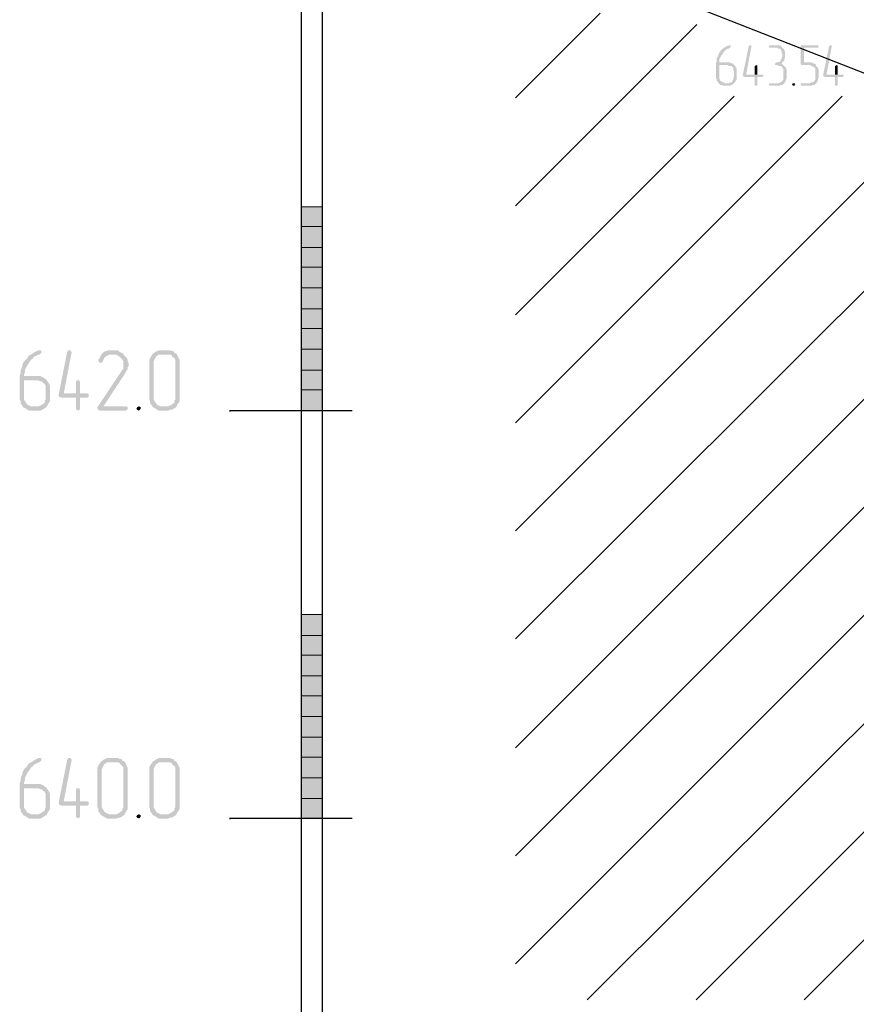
# Model space of a CAD drawing. Header units: millimetres. Extents: x -93479 to 1057970, y -66333 to 172656.
# Tile 159 of 256: x 269580 to 273682, y 45493 to 50319. Entities that reach past the tile are written whole.
import ezdxf

# ---------------------------------------------------------------- set-up
doc = ezdxf.new("R2010")
doc.units = ezdxf.units.MM
doc.layers.add('PDF _Геометрия', color=7, linetype='Continuous')
doc.layers.add('PDF _Сплошная заливка', color=7, linetype='Continuous')

# ---------------------------------------------------------------- blocks, each defined once
blk = doc.blocks.new('геология 4')
at = {"layer": 'PDF _Сплошная заливка', "transparency": 33554559}
for points in [[(87.4601, -11.1578), (87.4584, -11.1578), (87.4567, -11.1594), (87.4534, -11.1594), (87.4517, -11.1611), (87.4501, -11.1628), (87.4484, -11.1628), (87.4467, -11.1644), (87.4451, -11.1661), (87.4434, -11.1678), (87.4417, -11.1694), (87.4401, -11.1711), (87.4401, -11.1728), (87.4384, -11.1744), (87.4384, -11.1761), (87.4367, -11.1794), (87.4367, -11.1811), (87.4351, -11.1828), (87.4351, -11.1894), (87.4334, -11.1928), (87.4334, -11.2211), (87.4351, -11.2244), (87.4351, -11.2261), (87.4367, -11.2278), (87.4367, -11.2294), (87.4384, -11.2311), (87.4501, -11.2311), (87.4484, -11.2294), (87.4467, -11.2294), (87.4451, -11.2278), (87.4434, -11.2278), (87.4417, -11.2261), (87.4401, -11.2228), (87.4401, -11.1961), (87.4684, -11.1961), (87.4667, -11.1944), (87.4651, -11.1928), (87.4634, -11.1928), (87.4601, -11.1911), (87.4401, -11.1911), (87.4401, -11.1844), (87.4417, -11.1828), (87.4417, -11.1811), (87.4434, -11.1794), (87.4434, -11.1778), (87.4451, -11.1761), (87.4467, -11.1744), (87.4467, -11.1728), (87.4484, -11.1711), (87.4501, -11.1694), (87.4517, -11.1678), (87.4534, -11.1661), (87.4567, -11.1644), (87.4584, -11.1644), (87.4601, -11.1628), (87.4617, -11.1611), (87.4617, -11.1578)], [(87.5001, -11.1578), (87.4984, -11.1578), (87.4967, -11.1594), (87.4851, -11.2161), (87.4867, -11.2178), (87.4884, -11.2194), (87.5084, -11.2194), (87.5084, -11.2361), (87.5134, -11.2361), (87.5134, -11.2328), (87.5134, -11.2194), (87.5217, -11.2194), (87.5251, -11.2178), (87.5251, -11.2144), (87.4917, -11.2144), (87.5017, -11.1611), (87.5017, -11.1578)], [(87.5501, -11.1578), (87.5367, -11.1578), (87.5351, -11.1611), (87.5367, -11.1628), (87.5517, -11.1628), (87.5534, -11.1644), (87.5567, -11.1644), (87.5584, -11.1661), (87.5584, -11.1678), (87.5601, -11.1694), (87.5601, -11.1728), (87.5617, -11.1744), (87.5617, -11.1794), (87.5601, -11.1828), (87.5601, -11.1844), (87.5584, -11.1861), (87.5584, -11.1878), (87.5567, -11.1894), (87.5534, -11.1911), (87.5484, -11.1911), (87.5484, -11.1928), (87.5467, -11.1944), (87.5484, -11.1961), (87.5517, -11.1961), (87.5551, -11.1978), (87.5584, -11.1978), (87.5601, -11.1994), (87.5617, -11.2011), (87.5634, -11.2044), (87.5634, -11.2244), (87.5617, -11.2261), (87.5601, -11.2278), (87.5584, -11.2294), (87.5567, -11.2294), (87.5551, -11.2311), (87.5367, -11.2311), (87.5351, -11.2328), (87.5367, -11.2361), (87.5567, -11.2361), (87.5584, -11.2344), (87.5617, -11.2344), (87.5634, -11.2328), (87.5651, -11.2311), (87.5667, -11.2294), (87.5667, -11.2278), (87.5684, -11.2261), (87.5684, -11.2244), (87.5701, -11.2211), (87.5701, -11.2061), (87.5684, -11.2028), (87.5684, -11.2011), (87.5667, -11.1994), (87.5651, -11.1978), (87.5634, -11.1961), (87.5617, -11.1944), (87.5601, -11.1928), (87.5617, -11.1911), (87.5634, -11.1894), (87.5651, -11.1878), (87.5651, -11.1844), (87.5667, -11.1828), (87.5667, -11.1694), (87.5651, -11.1678), (87.5651, -11.1661), (87.5634, -11.1644), (87.5617, -11.1628), (87.5601, -11.1611), (87.5584, -11.1594), (87.5567, -11.1578), (87.5517, -11.1578)], [(87.6284, -11.1578), (87.5984, -11.1578), (87.5967, -11.1594), (87.5967, -11.1944), (87.5984, -11.1961), (87.6151, -11.1961), (87.6167, -11.1978), (87.6184, -11.1978), (87.6201, -11.1994), (87.6217, -11.1994), (87.6234, -11.2011), (87.6251, -11.2028), (87.6251, -11.2244), (87.6234, -11.2261), (87.6217, -11.2278), (87.6201, -11.2294), (87.6167, -11.2294), (87.6151, -11.2311), (87.5984, -11.2311), (87.5967, -11.2328), (87.5984, -11.2361), (87.6184, -11.2361), (87.6201, -11.2344), (87.6234, -11.2344), (87.6251, -11.2328), (87.6267, -11.2311), (87.6284, -11.2294), (87.6284, -11.2278), (87.6301, -11.2261), (87.6301, -11.2228), (87.6317, -11.2211), (87.6317, -11.2061), (87.6301, -11.2028), (87.6301, -11.2011), (87.6284, -11.1994), (87.6267, -11.1978), (87.6267, -11.1961), (87.6251, -11.1944), (87.6217, -11.1928), (87.6201, -11.1928), (87.6184, -11.1911), (87.6034, -11.1911), (87.6034, -11.1628), (87.6301, -11.1628), (87.6317, -11.1611), (87.6301, -11.1578)], [(87.6551, -11.1578), (87.6534, -11.1578), (87.6517, -11.1594), (87.6401, -11.2161), (87.6417, -11.2178), (87.6434, -11.2194), (87.6634, -11.2194), (87.6634, -11.2361), (87.6684, -11.2361), (87.6684, -11.2328), (87.6684, -11.2194), (87.6767, -11.2194), (87.6801, -11.2178), (87.6801, -11.2144), (87.6467, -11.2144), (87.6567, -11.1611), (87.6567, -11.1578)], [(87.4684, -11.1961), (87.4567, -11.1961), (87.4584, -11.1978), (87.4634, -11.1978), (87.4651, -11.1994), (87.4667, -11.2011), (87.4667, -11.2061), (87.4684, -11.2078), (87.4684, -11.2194), (87.4667, -11.2211), (87.4667, -11.2244), (87.4651, -11.2261), (87.4651, -11.2278), (87.4634, -11.2294), (87.4601, -11.2294), (87.4584, -11.2311), (87.4384, -11.2311), (87.4401, -11.2328), (87.4417, -11.2344), (87.4451, -11.2344), (87.4467, -11.2361), (87.4617, -11.2361), (87.4634, -11.2344), (87.4651, -11.2344), (87.4667, -11.2328), (87.4684, -11.2311), (87.4701, -11.2294), (87.4717, -11.2278), (87.4717, -11.2261), (87.4734, -11.2244), (87.4734, -11.2028), (87.4717, -11.2011), (87.4717, -11.1994), (87.4701, -11.1978)], [(87.5117, -11.1961), (87.5084, -11.1978), (87.5084, -11.1994), (87.5084, -11.2144), (87.4917, -11.2144), (87.5134, -11.2144), (87.5134, -11.1978)], [(87.6667, -11.1961), (87.6634, -11.1978), (87.6634, -11.1994), (87.6634, -11.2144), (87.6467, -11.2144), (87.6684, -11.2144), (87.6684, -11.1978)], [(87.5834, -11.2311), (87.5817, -11.2311), (87.5801, -11.2328), (87.5817, -11.2361), (87.5851, -11.2361), (87.5851, -11.2344), (87.5867, -11.2328), (87.5851, -11.2311)], [(86.1284, -11.7461), (86.1267, -11.7461), (86.1234, -11.7478), (86.1201, -11.7494), (86.1167, -11.7511), (86.1151, -11.7528), (86.1117, -11.7544), (86.1084, -11.7561), (86.1067, -11.7578), (86.1051, -11.7611), (86.1017, -11.7644), (86.1001, -11.7661), (86.0984, -11.7678), (86.0967, -11.7711), (86.0951, -11.7744), (86.0951, -11.7778), (86.0934, -11.7811), (86.0917, -11.7844), (86.0917, -11.7911), (86.0901, -11.7944), (86.0901, -11.8411), (86.0917, -11.8444), (86.0917, -11.8478), (86.0934, -11.8511), (86.0951, -11.8528), (86.0967, -11.8561), (86.1151, -11.8544), (86.1117, -11.8544), (86.1084, -11.8528), (86.1051, -11.8511), (86.1034, -11.8494), (86.1017, -11.8461), (86.1001, -11.8444), (86.0984, -11.8411), (86.0984, -11.8044), (86.1234, -11.8044), (86.1417, -11.8028), (86.1384, -11.8011), (86.1367, -11.7994), (86.1334, -11.7978), (86.1301, -11.7961), (86.0984, -11.7961), (86.0984, -11.7928), (86.1001, -11.7894), (86.1001, -11.7844), (86.1017, -11.7811), (86.1034, -11.7778), (86.1051, -11.7744), (86.1067, -11.7728), (86.1084, -11.7694), (86.1101, -11.7678), (86.1117, -11.7644), (86.1151, -11.7628), (86.1167, -11.7594), (86.1201, -11.7578), (86.1234, -11.7561), (86.1267, -11.7544), (86.1284, -11.7544), (86.1301, -11.7528), (86.1317, -11.7511), (86.1317, -11.7461)], [(86.1867, -11.7461), (86.1834, -11.7461), (86.1817, -11.7494), (86.1651, -11.8328), (86.1667, -11.8361), (86.1701, -11.8378), (86.1984, -11.8378), (86.1984, -11.8594), (86.2001, -11.8611), (86.2034, -11.8628), (86.2051, -11.8611), (86.2067, -11.8594), (86.2067, -11.8378), (86.2201, -11.8378), (86.2234, -11.8361), (86.2234, -11.8311), (86.2201, -11.8294), (86.1751, -11.8294), (86.1901, -11.7511), (86.1901, -11.7494), (86.1884, -11.7461)], [(86.2901, -11.7544), (86.2684, -11.7544), (86.2751, -11.7544), (86.2784, -11.7561), (86.2817, -11.7578), (86.2834, -11.7594), (86.2867, -11.7628), (86.2884, -11.7644), (86.2901, -11.7678), (86.2901, -11.7811), (86.2884, -11.7844), (86.2867, -11.7861), (86.2401, -11.8561), (86.2401, -11.8578), (86.2417, -11.8611), (86.2451, -11.8628), (86.2951, -11.8628), (86.2967, -11.8611), (86.2984, -11.8611), (86.2984, -11.8561), (86.2951, -11.8544), (86.2517, -11.8544), (86.2934, -11.7911), (86.2951, -11.7878), (86.2967, -11.7844), (86.2984, -11.7828), (86.2984, -11.7794), (86.3001, -11.7761), (86.3001, -11.7711), (86.2984, -11.7678), (86.2984, -11.7644), (86.2967, -11.7611), (86.2951, -11.7594), (86.2917, -11.7561)], [(86.2684, -11.7461), (86.2617, -11.7461), (86.2584, -11.7478), (86.2551, -11.7478), (86.2534, -11.7494), (86.2501, -11.7511), (86.2484, -11.7544), (86.2467, -11.7561), (86.2451, -11.7594), (86.2434, -11.7628), (86.2417, -11.7644), (86.2417, -11.7661), (86.2434, -11.7694), (86.2467, -11.7711), (86.2484, -11.7694), (86.2501, -11.7678), (86.2517, -11.7644), (86.2534, -11.7611), (86.2551, -11.7594), (86.2567, -11.7578), (86.2601, -11.7561), (86.2634, -11.7544), (86.2901, -11.7544), (86.2901, -11.7528), (86.2867, -11.7511), (86.2834, -11.7494), (86.2817, -11.7478), (86.2784, -11.7461), (86.2717, -11.7461)], [(86.3734, -11.7461), (86.3584, -11.7461), (86.3551, -11.7478), (86.3517, -11.7494), (86.3501, -11.7511), (86.3467, -11.7528), (86.3451, -11.7561), (86.3434, -11.7578), (86.3417, -11.7611), (86.3401, -11.7644), (86.3401, -11.8411), (86.3417, -11.8444), (86.3417, -11.8478), (86.3434, -11.8511), (86.3451, -11.8528), (86.3467, -11.8561), (86.3501, -11.8578), (86.3534, -11.8594), (86.3551, -11.8611), (86.3584, -11.8628), (86.3767, -11.8628), (86.3801, -11.8611), (86.3834, -11.8611), (86.3867, -11.8594), (86.3884, -11.8578), (86.3917, -11.8561), (86.3651, -11.8544), (86.3617, -11.8544), (86.3584, -11.8528), (86.3551, -11.8511), (86.3534, -11.8494), (86.3517, -11.8461), (86.3501, -11.8444), (86.3484, -11.8411), (86.3484, -11.7678), (86.3501, -11.7644), (86.3517, -11.7611), (86.3534, -11.7578), (86.3567, -11.7561), (86.3584, -11.7544), (86.3734, -11.7544), (86.3917, -11.7528), (86.3884, -11.7511), (86.3867, -11.7478), (86.3834, -11.7478), (86.3801, -11.7461), (86.3767, -11.7461)], [(86.3917, -11.7528), (86.3734, -11.7544), (86.3801, -11.7544), (86.3834, -11.7561), (86.3851, -11.7594), (86.3884, -11.7611), (86.3901, -11.7644), (86.3901, -11.8411), (86.3884, -11.8444), (86.3884, -11.8478), (86.3851, -11.8494), (86.3834, -11.8511), (86.3801, -11.8528), (86.3767, -11.8544), (86.3651, -11.8544), (86.3917, -11.8561), (86.3934, -11.8528), (86.3951, -11.8494), (86.3967, -11.8478), (86.3984, -11.8444), (86.3984, -11.7644), (86.3967, -11.7611), (86.3951, -11.7578), (86.3934, -11.7544)], [(86.1417, -11.8028), (86.1234, -11.8044), (86.1267, -11.8044), (86.1301, -11.8061), (86.1334, -11.8061), (86.1351, -11.8094), (86.1384, -11.8111), (86.1401, -11.8144), (86.1401, -11.8411), (86.1384, -11.8444), (86.1384, -11.8478), (86.1351, -11.8494), (86.1334, -11.8511), (86.1301, -11.8528), (86.1267, -11.8544), (86.1151, -11.8544), (86.0967, -11.8561), (86.1001, -11.8578), (86.1034, -11.8594), (86.1051, -11.8611), (86.1084, -11.8628), (86.1301, -11.8628), (86.1334, -11.8611), (86.1367, -11.8594), (86.1384, -11.8578), (86.1417, -11.8561), (86.1434, -11.8528), (86.1451, -11.8494), (86.1467, -11.8478), (86.1484, -11.8444), (86.1484, -11.8144), (86.1467, -11.8111), (86.1451, -11.8078), (86.1434, -11.8061)], [(86.2034, -11.8044), (86.2001, -11.8044), (86.1984, -11.8078), (86.1984, -11.8294), (86.1751, -11.8294), (86.2067, -11.8294), (86.2067, -11.8078), (86.2051, -11.8044)], [(86.3201, -11.8544), (86.3167, -11.8561), (86.3151, -11.8594), (86.3167, -11.8611), (86.3201, -11.8628), (86.3217, -11.8611), (86.3234, -11.8594), (86.3234, -11.8561)], [(86.1284, -12.5328), (86.1267, -12.5328), (86.1234, -12.5344), (86.1201, -12.5361), (86.1167, -12.5378), (86.1151, -12.5394), (86.1117, -12.5411), (86.1084, -12.5428), (86.1067, -12.5444), (86.1051, -12.5478), (86.1017, -12.5511), (86.1001, -12.5528), (86.0984, -12.5544), (86.0967, -12.5578), (86.0951, -12.5611), (86.0951, -12.5644), (86.0934, -12.5678), (86.0917, -12.5711), (86.0917, -12.5778), (86.0901, -12.5811), (86.0901, -12.6278), (86.0917, -12.6311), (86.0917, -12.6344), (86.0934, -12.6378), (86.0951, -12.6394), (86.0967, -12.6428), (86.1151, -12.6411), (86.1117, -12.6411), (86.1084, -12.6394), (86.1051, -12.6378), (86.1034, -12.6361), (86.1017, -12.6328), (86.1001, -12.6311), (86.0984, -12.6278), (86.0984, -12.5911), (86.1234, -12.5911), (86.1417, -12.5894), (86.1384, -12.5878), (86.1367, -12.5861), (86.1334, -12.5844), (86.1301, -12.5828), (86.0984, -12.5828), (86.0984, -12.5794), (86.1001, -12.5761), (86.1001, -12.5711), (86.1017, -12.5678), (86.1034, -12.5644), (86.1051, -12.5611), (86.1067, -12.5594), (86.1084, -12.5561), (86.1101, -12.5544), (86.1117, -12.5511), (86.1151, -12.5494), (86.1167, -12.5461), (86.1201, -12.5444), (86.1234, -12.5428), (86.1267, -12.5411), (86.1284, -12.5411), (86.1301, -12.5394), (86.1317, -12.5378), (86.1317, -12.5328)], [(86.1867, -12.5328), (86.1834, -12.5328), (86.1817, -12.5361), (86.1651, -12.6194), (86.1667, -12.6228), (86.1701, -12.6244), (86.1984, -12.6244), (86.1984, -12.6461), (86.2001, -12.6478), (86.2034, -12.6494), (86.2051, -12.6478), (86.2067, -12.6461), (86.2067, -12.6244), (86.2201, -12.6244), (86.2234, -12.6228), (86.2234, -12.6178), (86.2201, -12.6161), (86.1751, -12.6161), (86.1901, -12.5378), (86.1901, -12.5361), (86.1884, -12.5328)], [(86.2734, -12.5328), (86.2584, -12.5328), (86.2551, -12.5344), (86.2517, -12.5361), (86.2501, -12.5378), (86.2467, -12.5394), (86.2451, -12.5428), (86.2434, -12.5444), (86.2417, -12.5478), (86.2401, -12.5511), (86.2401, -12.6278), (86.2417, -12.6311), (86.2417, -12.6344), (86.2434, -12.6378), (86.2451, -12.6394), (86.2467, -12.6428), (86.2501, -12.6444), (86.2534, -12.6461), (86.2551, -12.6478), (86.2584, -12.6494), (86.2767, -12.6494), (86.2801, -12.6478), (86.2834, -12.6478), (86.2867, -12.6461), (86.2884, -12.6444), (86.2917, -12.6428), (86.2651, -12.6411), (86.2617, -12.6411), (86.2584, -12.6394), (86.2551, -12.6378), (86.2534, -12.6361), (86.2517, -12.6328), (86.2501, -12.6311), (86.2484, -12.6278), (86.2484, -12.5544), (86.2501, -12.5511), (86.2517, -12.5478), (86.2534, -12.5444), (86.2567, -12.5428), (86.2584, -12.5411), (86.2734, -12.5411), (86.2917, -12.5394), (86.2884, -12.5378), (86.2867, -12.5344), (86.2834, -12.5344), (86.2801, -12.5328), (86.2767, -12.5328)], [(86.3734, -12.5328), (86.3584, -12.5328), (86.3551, -12.5344), (86.3517, -12.5361), (86.3501, -12.5378), (86.3467, -12.5394), (86.3451, -12.5428), (86.3434, -12.5444), (86.3417, -12.5478), (86.3401, -12.5511), (86.3401, -12.6278), (86.3417, -12.6311), (86.3417, -12.6344), (86.3434, -12.6378), (86.3451, -12.6394), (86.3467, -12.6428), (86.3501, -12.6444), (86.3534, -12.6461), (86.3551, -12.6478), (86.3584, -12.6494), (86.3767, -12.6494), (86.3801, -12.6478), (86.3834, -12.6478), (86.3867, -12.6461), (86.3884, -12.6444), (86.3917, -12.6428), (86.3651, -12.6411), (86.3617, -12.6411), (86.3584, -12.6394), (86.3551, -12.6378), (86.3534, -12.6361), (86.3517, -12.6328), (86.3501, -12.6311), (86.3484, -12.6278), (86.3484, -12.5544), (86.3501, -12.5511), (86.3517, -12.5478), (86.3534, -12.5444), (86.3567, -12.5428), (86.3584, -12.5411), (86.3734, -12.5411), (86.3917, -12.5394), (86.3884, -12.5378), (86.3867, -12.5344), (86.3834, -12.5344), (86.3801, -12.5328), (86.3767, -12.5328)], [(86.2917, -12.5394), (86.2734, -12.5411), (86.2801, -12.5411), (86.2834, -12.5428), (86.2851, -12.5461), (86.2884, -12.5478), (86.2901, -12.5511), (86.2901, -12.6278), (86.2884, -12.6311), (86.2884, -12.6344), (86.2851, -12.6361), (86.2834, -12.6378), (86.2801, -12.6394), (86.2767, -12.6411), (86.2651, -12.6411), (86.2917, -12.6428), (86.2934, -12.6394), (86.2951, -12.6361), (86.2967, -12.6344), (86.2984, -12.6311), (86.2984, -12.5511), (86.2967, -12.5478), (86.2951, -12.5444), (86.2934, -12.5411)], [(86.3917, -12.5394), (86.3734, -12.5411), (86.3801, -12.5411), (86.3834, -12.5428), (86.3851, -12.5461), (86.3884, -12.5478), (86.3901, -12.5511), (86.3901, -12.6278), (86.3884, -12.6311), (86.3884, -12.6344), (86.3851, -12.6361), (86.3834, -12.6378), (86.3801, -12.6394), (86.3767, -12.6411), (86.3651, -12.6411), (86.3917, -12.6428), (86.3934, -12.6394), (86.3951, -12.6361), (86.3967, -12.6344), (86.3984, -12.6311), (86.3984, -12.5511), (86.3967, -12.5478), (86.3951, -12.5444), (86.3934, -12.5411)], [(86.1417, -12.5894), (86.1234, -12.5911), (86.1267, -12.5911), (86.1301, -12.5928), (86.1334, -12.5928), (86.1351, -12.5961), (86.1384, -12.5978), (86.1401, -12.6011), (86.1401, -12.6278), (86.1384, -12.6311), (86.1384, -12.6344), (86.1351, -12.6361), (86.1334, -12.6378), (86.1301, -12.6394), (86.1267, -12.6411), (86.1151, -12.6411), (86.0967, -12.6428), (86.1001, -12.6444), (86.1034, -12.6461), (86.1051, -12.6478), (86.1084, -12.6494), (86.1301, -12.6494), (86.1334, -12.6478), (86.1367, -12.6461), (86.1384, -12.6444), (86.1417, -12.6428), (86.1434, -12.6394), (86.1451, -12.6361), (86.1467, -12.6344), (86.1484, -12.6311), (86.1484, -12.6011), (86.1467, -12.5978), (86.1451, -12.5944), (86.1434, -12.5928)], [(86.2034, -12.5911), (86.2001, -12.5911), (86.1984, -12.5944), (86.1984, -12.6161), (86.1751, -12.6161), (86.2067, -12.6161), (86.2067, -12.5944), (86.2051, -12.5911)], [(86.3201, -12.6411), (86.3167, -12.6428), (86.3151, -12.6461), (86.3167, -12.6478), (86.3201, -12.6494), (86.3217, -12.6478), (86.3234, -12.6461), (86.3234, -12.6428)]]:
    blk.add_hatch(color=7, dxfattribs=at).paths.add_polyline_path(points)
at = {"layer": 'PDF _Геометрия', "color": 7, "lineweight": 25}
for points in [[(86.6334, -9.9678), (86.6334, -15.0078), (86.6351, -15.0078)], [(86.6734, -9.9678), (86.6734, -15.0078), (86.6751, -15.0078)], [(87.0467, -10.9478), (87.8334, -11.2561), (87.9517, -11.2561)], [(87.0467, -11.2594), (87.2101, -11.0961)], [(87.0467, -11.4678), (87.3967, -11.1178)], [(87.0467, -11.6778), (87.4684, -11.2561)], [(87.0467, -11.8861), (87.6767, -11.2561)], [(87.0467, -12.0944), (87.7951, -11.3461)], [(87.0467, -12.3028), (87.7951, -11.5561)], [(87.0467, -12.5128), (87.7951, -11.7644)], [(86.7317, -11.8628), (86.4951, -11.8628), (86.4967, -11.8628)], [(87.0467, -12.7211), (87.7951, -11.9728)], [(87.0467, -12.9294), (87.7951, -12.1811)], [(87.1851, -12.9994), (87.7951, -12.3911)], [(87.3951, -12.9994), (87.7951, -12.5994)], [(86.7317, -12.6494), (86.4951, -12.6494), (86.4967, -12.6494)], [(87.6034, -12.9994), (87.7951, -12.8078)]]:
    blk.add_lwpolyline(points, dxfattribs=at)
at = {"layer": 'PDF _Геометрия', "color": 7, "lineweight": 5}
for points in [[(86.6334, -11.4694), (86.6734, -11.4694), (86.6334, -11.4694)], [(86.6334, -11.5078), (86.6734, -11.5078)], [(86.6334, -11.5478), (86.6734, -11.5478)], [(86.6334, -11.5861), (86.6734, -11.5861)], [(86.6334, -11.6261), (86.6734, -11.6261)], [(86.6334, -11.6661), (86.6734, -11.6661)], [(86.6334, -11.7044), (86.6734, -11.7044)], [(86.6334, -11.7444), (86.6734, -11.7444)], [(86.6334, -11.7844), (86.6734, -11.7844)], [(86.6334, -11.8228), (86.6734, -11.8228)], [(86.6334, -11.8628), (86.6734, -11.8628)], [(86.6334, -12.2561), (86.6734, -12.2561), (86.6334, -12.2561)], [(86.6334, -12.2961), (86.6734, -12.2961)], [(86.6334, -12.3344), (86.6734, -12.3344)], [(86.6334, -12.3744), (86.6734, -12.3744)], [(86.6334, -12.4128), (86.6734, -12.4128)], [(86.6334, -12.4528), (86.6734, -12.4528)], [(86.6334, -12.4928), (86.6734, -12.4928)], [(86.6334, -12.5311), (86.6734, -12.5311)], [(86.6334, -12.5711), (86.6734, -12.5711)], [(86.6334, -12.6111), (86.6734, -12.6111)], [(86.6334, -12.6494), (86.6734, -12.6494)]]:
    blk.add_lwpolyline(points, dxfattribs=at)
at = {"layer": 'PDF _Сплошная заливка', "color": 7, "lineweight": 5, "transparency": 33554559}
for points in [[(86.6334, -11.5078), (86.6734, -11.5078), (86.6334, -11.4694)], [(86.6734, -11.5078), (86.6334, -11.4694), (86.6734, -11.4694)], [(86.6334, -11.5478), (86.6734, -11.5478), (86.6334, -11.5078)], [(86.6734, -11.5478), (86.6334, -11.5078), (86.6734, -11.5078)], [(86.6334, -11.5861), (86.6734, -11.5861), (86.6334, -11.5478)], [(86.6734, -11.5861), (86.6334, -11.5478), (86.6734, -11.5478)], [(86.6334, -11.6261), (86.6734, -11.6261), (86.6334, -11.5861)], [(86.6734, -11.6261), (86.6334, -11.5861), (86.6734, -11.5861)], [(86.6334, -11.6661), (86.6734, -11.6661), (86.6334, -11.6261)], [(86.6734, -11.6661), (86.6334, -11.6261), (86.6734, -11.6261)], [(86.6334, -11.7044), (86.6734, -11.7044), (86.6334, -11.6661)], [(86.6734, -11.7044), (86.6334, -11.6661), (86.6734, -11.6661)], [(86.6334, -11.7444), (86.6734, -11.7444), (86.6334, -11.7044)], [(86.6734, -11.7444), (86.6334, -11.7044), (86.6734, -11.7044)], [(86.6334, -11.7844), (86.6734, -11.7844), (86.6334, -11.7444)], [(86.6734, -11.7844), (86.6334, -11.7444), (86.6734, -11.7444)], [(86.6334, -11.8228), (86.6734, -11.8228), (86.6334, -11.7844)], [(86.6734, -11.8228), (86.6334, -11.7844), (86.6734, -11.7844)], [(86.6334, -11.8628), (86.6734, -11.8628), (86.6334, -11.8228)], [(86.6734, -11.8628), (86.6334, -11.8228), (86.6734, -11.8228)], [(86.6334, -12.2961), (86.6734, -12.2961), (86.6334, -12.2561)], [(86.6734, -12.2961), (86.6334, -12.2561), (86.6734, -12.2561)], [(86.6334, -12.3344), (86.6734, -12.3344), (86.6334, -12.2961)], [(86.6734, -12.3344), (86.6334, -12.2961), (86.6734, -12.2961)], [(86.6334, -12.3744), (86.6734, -12.3744), (86.6334, -12.3344)], [(86.6734, -12.3744), (86.6334, -12.3344), (86.6734, -12.3344)], [(86.6334, -12.4128), (86.6734, -12.4128), (86.6334, -12.3744)], [(86.6734, -12.4128), (86.6334, -12.3744), (86.6734, -12.3744)], [(86.6334, -12.4528), (86.6734, -12.4528), (86.6334, -12.4128)], [(86.6734, -12.4528), (86.6334, -12.4128), (86.6734, -12.4128)], [(86.6334, -12.4928), (86.6734, -12.4928), (86.6334, -12.4528)], [(86.6734, -12.4928), (86.6334, -12.4528), (86.6734, -12.4528)], [(86.6334, -12.5311), (86.6734, -12.5311), (86.6334, -12.4928)], [(86.6734, -12.5311), (86.6334, -12.4928), (86.6734, -12.4928)], [(86.6334, -12.5711), (86.6734, -12.5711), (86.6334, -12.5311)], [(86.6734, -12.5711), (86.6334, -12.5311), (86.6734, -12.5311)], [(86.6334, -12.6111), (86.6734, -12.6111), (86.6334, -12.5711)], [(86.6734, -12.6111), (86.6334, -12.5711), (86.6734, -12.5711)], [(86.6334, -12.6494), (86.6734, -12.6494), (86.6334, -12.6111)], [(86.6734, -12.6494), (86.6334, -12.6111), (86.6734, -12.6111)]]:
    blk.add_solid(points, dxfattribs=at)

msp = doc.modelspace()

# ---------------------------------------------------------------- block references
at = {"color": 7, "xscale": 2541.29606099, "yscale": 2541.29606099, "zscale": 2541.29606099}
msp.add_blockref('геология 4', (50799.8, 78549.5), dxfattribs=at)

doc.saveas('drawing.dxf')
